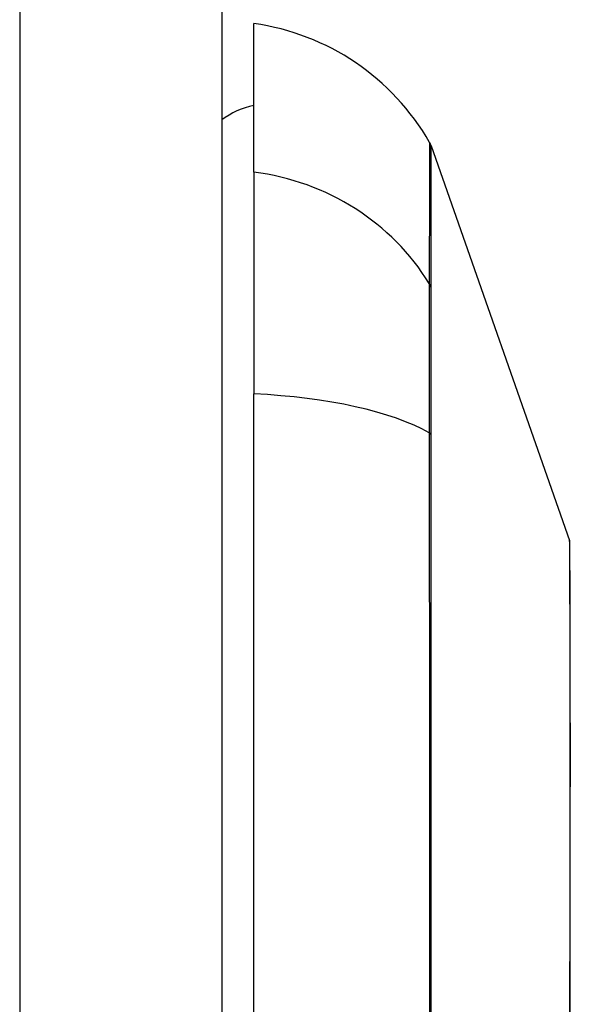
# Model space of a CAD drawing. Header units: inches. Extents: x 27 to 687, y 75 to 319.
# Tile 89 of 239: x 197.464 to 197.734, y 209.856 to 210.339. Entities that reach past the tile are written whole.
import ezdxf

# ---------------------------------------------------------------- set-up
doc = ezdxf.new("R2010")
doc.units = ezdxf.units.IN
doc.header["$MEASUREMENT"] = 0
doc.layers.add('Visible Edges(ANSI)', color=7, linetype='Continuous', lineweight=25)
doc.layers.add('Visible Tangent Edges(ANSI)', color=7, linetype='Continuous', lineweight=25)

msp = doc.modelspace()

# ---------------------------------------------------------------- linework, layer by layer
at = {"layer": 'Visible Edges(ANSI)'}
for p, q in [((197.5632142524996, 211.0517862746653), (197.5632142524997, 174.3317862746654)), ((197.5789622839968, 210.264260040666), (197.578962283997, 210.3370224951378)), ((197.6658694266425, 210.2771303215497), (197.7336067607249, 210.0835950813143)), ((197.5789622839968, 210.264260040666), (197.5789622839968, 210.1554742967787)), ((197.5789622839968, 209.298098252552), (197.5789622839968, 210.1554742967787))]:
    msp.add_line(p, q, dxfattribs=at)
at = {"layer": 'Visible Edges(ANSI)', "flags": 128}
msp.add_lwpolyline([(197.7339397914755, 209.8468931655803), (197.7339547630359, 209.8632370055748), (197.7339706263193, 209.8792499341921), (197.7339870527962, 209.8948733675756), (197.7340037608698, 209.9100518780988), (197.7340205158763, 209.9247385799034), (197.7340371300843, 209.938940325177), (197.7340534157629, 209.9526510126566), (197.7340662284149, 209.9658193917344), (197.7340704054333, 209.9783942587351), (197.7340658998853, 209.9903594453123), (197.7340527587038, 210.001696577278), (197.7340363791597, 210.0123650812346), (197.7340197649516, 210.0223427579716), (197.7340030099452, 210.0316328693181), (197.7339863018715, 210.0402076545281), (197.7339699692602, 210.0480329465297), (197.7339541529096, 210.0550801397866), (197.7339392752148, 210.0613265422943), (197.7339256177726, 210.0667574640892), (197.7339133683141, 210.0713799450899), (197.7339028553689, 210.0751867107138), (197.7338943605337, 210.0781588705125), (197.7338881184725, 210.0802855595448), (197.7338843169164, 210.0815601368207), (197.7338830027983, 210.0819842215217)], dxfattribs=at)
at = {"layer": 'Visible Edges(ANSI)'}
for centre, radius, start, end in [((197.5626443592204, 210.2200449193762), 0.1181102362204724, 29.81688546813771, 82.05870349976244), ((197.586836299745, 210.2582823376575), 0.0393700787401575, 101.5369590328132, 126.869897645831), ((197.6565794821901, 210.2738788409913), 0.0098425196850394, 19.29004621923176, 29.81688546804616), ((197.7289617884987, 210.0819693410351), 0.0049212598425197, 0.1731447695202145, 19.29004621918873)]:
    msp.add_arc(centre, radius, start, end, dxfattribs=at)
at = {"layer": 'Visible Tangent Edges(ANSI)'}
for p, q in [((197.4642142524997, 211.0517862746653), (197.4642142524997, 174.3317862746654)), ((197.6658694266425, 210.2771303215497), (197.7336067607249, 210.0835950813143)), ((197.6659055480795, 210.2073421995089), (197.6659050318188, 210.2075108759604)), ((197.6659050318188, 210.135121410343), (197.6659055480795, 210.1355935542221))]:
    msp.add_line(p, q, dxfattribs=at)
at = {"layer": 'Visible Tangent Edges(ANSI)', "flags": 128}
for points in [[(197.6651190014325, 210.2787749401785), (197.6651185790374, 210.2786537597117), (197.6651172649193, 210.2782911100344), (197.6651150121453, 210.2776871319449), (197.665111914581, 210.2768409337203), (197.6651079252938, 210.2757518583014), (197.6651030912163, 210.274420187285), (197.6650974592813, 210.272846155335), (197.6650910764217, 210.2710301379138), (197.6650839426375, 210.2689723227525), (197.6650761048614, 210.2666730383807), (197.6650676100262, 210.2641325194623), (197.6650585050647, 210.2613511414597), (197.6650487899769, 210.2583292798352), (197.6650385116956, 210.2550683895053), (197.6650278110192, 210.2515698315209), (197.6650166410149, 210.2478351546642), (197.6650050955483, 210.2438657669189), (197.6649932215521, 210.2396632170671), (197.6649810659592, 210.2352290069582), (197.6649686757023, 210.230564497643), (197.6649560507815, 210.2256705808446), (197.6649432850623, 210.2205442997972), (197.6649325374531, 210.2151842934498), (197.6649168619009, 210.2096043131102)], [(197.6659050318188, 210.2075108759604), (197.6659044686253, 210.2131196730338), (197.6659036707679, 210.2184966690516), (197.6659026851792, 210.2236467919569), (197.6659014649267, 210.2285653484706), (197.6659000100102, 210.2332551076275), (197.6658983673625, 210.2377149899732), (197.6658965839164, 210.2419433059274), (197.6658947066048, 210.2459384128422), (197.665892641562, 210.2496985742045), (197.6658905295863, 210.2532221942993), (197.665888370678, 210.2565075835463), (197.6658861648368, 210.2595530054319), (197.6658840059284, 210.2623569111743), (197.66588184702, 210.2649186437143), (197.6658797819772, 210.2672377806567), (197.6658778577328, 210.2693138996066), (197.6658760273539, 210.2711465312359), (197.6658743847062, 210.2727352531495), (197.6658729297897, 210.2740796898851), (197.6658716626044, 210.2751793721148), (197.6658706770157, 210.2760338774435), (197.6658700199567, 210.2766433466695), (197.6658695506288, 210.2770086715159), (197.6658694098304, 210.2771303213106)], [(197.6649168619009, 210.2096043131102), (197.6649054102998, 210.2080703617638), (197.6648951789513, 210.2063783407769), (197.6648861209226, 210.204531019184), (197.6648781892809, 210.2025312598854), (197.6648713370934, 210.2003817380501), (197.6648654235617, 210.1980852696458), (197.6648604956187, 210.1956452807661), (197.6648565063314, 210.1930657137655), (197.6648534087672, 210.1903506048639), (197.6648512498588, 210.1875040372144), (197.6648499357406, 210.1845300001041), (197.6648495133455, 210.181432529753), (197.6648499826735, 210.1782156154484), (197.6648512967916, 210.1748833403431), (197.6648534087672, 210.1714403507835), (197.6648564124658, 210.1678921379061), (197.6648603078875, 210.1642440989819), (197.6648651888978, 210.1605016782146), (197.6648710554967, 210.1566703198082), (197.6648780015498, 210.1527554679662), (197.6648859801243, 210.1487626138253), (197.6648950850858, 210.1446971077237), (197.664905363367, 210.1405644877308), (197.6649168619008, 210.1363701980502)], [(197.6659055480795, 210.1355935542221), (197.6659056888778, 210.1396874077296), (197.6659056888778, 210.1437197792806), (197.6659055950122, 210.1476857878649), (197.6659054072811, 210.1515803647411), (197.6659051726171, 210.1553985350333), (197.6659048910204, 210.1591353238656), (197.6659045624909, 210.1627856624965), (197.6659042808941, 210.1663446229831), (197.6659040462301, 210.1698071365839), (197.665903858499, 210.1731683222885), (197.6659037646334, 210.1764230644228), (197.6659037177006, 210.1795670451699), (197.6659037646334, 210.1825965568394), (197.6659039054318, 210.185507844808), (197.6659040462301, 210.1882972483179), (197.6659042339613, 210.1909610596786), (197.6659044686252, 210.1934956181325), (197.6659047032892, 210.1958972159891), (197.665904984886, 210.1981621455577), (197.6659052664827, 210.2002873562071), (197.6659055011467, 210.202270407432), (197.6659056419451, 210.2041088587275), (197.6659056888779, 210.2058002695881), (197.6659055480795, 210.2073421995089)], [(197.6649168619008, 210.1363701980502), (197.6649442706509, 210.1034215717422), (197.6649687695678, 210.070117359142), (197.6649934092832, 210.0364919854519), (197.6650168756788, 210.0025840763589), (197.6650387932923, 209.968432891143), (197.6650587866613, 209.9340788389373), (197.6650764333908, 209.8995627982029), (197.6650914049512, 209.864926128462), (197.6651033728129, 209.830210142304), (197.6651120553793, 209.7954663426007), (197.6651173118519, 209.7607299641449), (197.6651190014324, 209.7260032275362), (197.6651171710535, 209.6912877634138), (197.665111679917, 209.6565843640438), (197.6651028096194, 209.6219233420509), (197.6650907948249, 209.5873448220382), (197.6650758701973, 209.5528889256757), (197.6650582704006, 209.5185956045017), (197.6650383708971, 209.4844702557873), (197.6650165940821, 209.4505266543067), (197.6649932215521, 209.4168044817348), (197.6649686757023, 209.3833271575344), (197.6649432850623, 209.3501180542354)], [(197.6659036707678, 209.3512396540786), (197.6659014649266, 209.3843259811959), (197.6658984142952, 209.4176849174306), (197.6658947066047, 209.4512935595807), (197.6658905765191, 209.4851281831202), (197.6658862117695, 209.5191491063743), (197.6658819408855, 209.5533428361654), (197.6658779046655, 209.5877030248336), (197.6658744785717, 209.6221890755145), (197.6658717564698, 209.6567601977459), (197.6658700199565, 209.6913756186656), (197.665869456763, 209.7260042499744), (197.6658700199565, 209.7606441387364), (197.6658716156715, 209.795292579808), (197.6658742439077, 209.8299463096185), (197.6658777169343, 209.8645693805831), (197.6658817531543, 209.8991096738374), (197.6658861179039, 209.9335252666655), (197.6658905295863, 209.9677745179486), (197.6658946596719, 210.0018163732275), (197.6658983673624, 210.0356103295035), (197.6659014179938, 210.0691174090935), (197.6659036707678, 210.1022928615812), (197.6659050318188, 210.135121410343)], [(197.7336067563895, 210.0835950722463), (197.7336076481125, 210.0834419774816), (197.7336102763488, 210.0829840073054), (197.7336145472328, 210.0822232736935), (197.7336203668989, 210.0811618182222), (197.7336276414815, 210.0798016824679), (197.7336363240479, 210.0781449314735), (197.7336462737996, 210.0761936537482), (197.7336574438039, 210.0739498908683), (197.7336696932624, 210.0714156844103), (197.7336829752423, 210.0685930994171), (197.733697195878, 210.0654832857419), (197.7337122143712, 210.0620825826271), (197.7337278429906, 210.0583939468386), (197.7337440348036, 210.0544217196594), (197.7337606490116, 210.0501702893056), (197.7337775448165, 210.0456439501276), (197.7337945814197, 210.040847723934), (197.7338116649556, 210.0357908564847), (197.7338287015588, 210.0304787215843), (197.7338456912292, 210.0249158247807), (197.7338624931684, 210.019106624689), (197.7338790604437, 210.0130555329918), (197.733895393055, 210.006767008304), (197.733911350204, 210.0002455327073)], [(197.733911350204, 210.0002455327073), (197.7339152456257, 209.998548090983), (197.733918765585, 209.9968361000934), (197.733921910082, 209.9951096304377), (197.7339247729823, 209.9933687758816), (197.733927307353, 209.9916136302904), (197.7339294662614, 209.9898442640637), (197.7339312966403, 209.9880607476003), (197.7339328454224, 209.9862631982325), (197.7339340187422, 209.9844516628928), (197.7339348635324, 209.9826262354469), (197.7339353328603, 209.9807870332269), (197.7339355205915, 209.9789341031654), (197.7339353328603, 209.9770675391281), (197.7339348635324, 209.9751874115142), (197.7339340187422, 209.9732938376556), (197.7339328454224, 209.9713868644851), (197.7339313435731, 209.9694665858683), (197.7339294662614, 209.9675330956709), (197.733927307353, 209.9655864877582), (197.7339247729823, 209.9636268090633), (197.7339219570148, 209.9616541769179), (197.733918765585, 209.9596686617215), (197.7339152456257, 209.957670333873), (197.733911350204, 209.9556593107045)], [(197.733911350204, 209.9556593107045), (197.7338789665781, 209.9394653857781), (197.7338453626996, 209.9225379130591), (197.7338111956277, 209.9049343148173), (197.7337771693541, 209.8867119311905), (197.7337439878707, 209.8679281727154), (197.7337122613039, 209.848640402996)]]:
    msp.add_lwpolyline(points, dxfattribs=at)
at = {"layer": 'Visible Tangent Edges(ANSI)'}
msp.add_arc((197.7289617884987, 210.0819693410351), 0.0049212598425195, 0.1731448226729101, 19.29004621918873, dxfattribs=at)
for centre, major_axis, ratio, start_param, end_param in [((197.5626443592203, 210.1538337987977), (0.1181102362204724, -9.95e-14), 0.9439949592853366, 0.5238348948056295, 1.432194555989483), ((197.6563941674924, 210.2049567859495), (0.009842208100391, -7.83164027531e-05), 0.9454627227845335, 0.2676452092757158, 0.5313521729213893), ((197.5626443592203, 210.1168763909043), (0.1181102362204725, -1.2e-14), 0.3299598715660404, 0.5238348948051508, 1.432194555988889), ((197.6563941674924, 210.1347456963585), (0.0098424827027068, 2.69814243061e-05), 0.3257200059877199, 0.2592292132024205, 0.5229361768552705)]:
    msp.add_ellipse(centre, major_axis=major_axis, ratio=ratio, start_param=start_param, end_param=end_param, dxfattribs=at)

doc.saveas('drawing.dxf')
